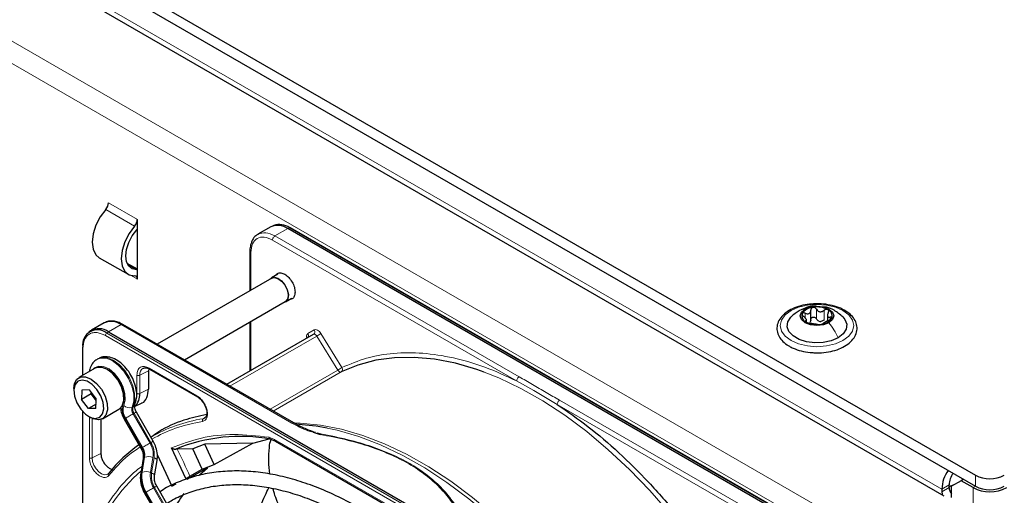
# Paper-space layout 'Blatt2' of a CAD drawing. Header units: millimetres. Extents: x 5 to 418, y 2 to 292.
# Tile 70 of 100: x 126 to 150, y 212 to 224. Entities that reach past the tile are written whole.
import ezdxf

# ---------------------------------------------------------------- set-up
doc = ezdxf.new("R2010")
doc.units = ezdxf.units.MM

psp = doc.layouts.new('Blatt2')

# ---------------------------------------------------------------- linework, layer by layer
at = {"color": 7, "linetype": 'Continuous', "lineweight": 25}
for p, q in [((91.395, 245.922), (149.142, 212.585)), ((91.395, 245.649), (149.142, 212.313)), ((92.055, 244.588), (148.364, 212.081)), ((128.577, 218.628), (128.577, 218.864)), ((131.85, 218.682), (131.536, 218.501)), ((131.922, 218.715), (131.877, 218.695)), ((145.242, 211.15), (132.267, 218.64)), ((145.307, 211.171), (132.332, 218.662)), ((128.577, 217.63), (128.577, 218.628)), ((127.643, 217.925), (128.35, 217.517)), ((131.339, 218.085), (131.339, 217.116)), ((128.577, 217.643), (128.328, 217.786)), ((128.577, 217.394), (128.577, 217.63)), ((132.024, 217.52), (131.871, 217.432)), ((131.875, 217.425), (129.063, 215.802)), ((129.73, 215.417), (132.208, 216.847)), ((132.212, 216.84), (132.366, 216.929)), ((145.1, 216.375), (145.1, 216.638)), ((145.509, 216.534), (145.509, 216.371)), ((127.765, 216.324), (127.452, 216.143)), ((132.413, 213.868), (128.224, 216.287)), ((131.339, 216.346), (131.339, 215.144)), ((144.996, 216.346), (144.996, 216.414)), ((127.427, 216.126), (127.386, 216.097)), ((127.868, 216.101), (140.844, 208.611)), ((130.771, 214.816), (132.9, 216.045)), ((127.228, 215.715), (127.228, 215.031)), ((127.612, 215.445), (127.589, 215.432)), ((127.543, 215.212), (127.142, 214.981)), ((128.856, 215.189), (128.848, 215.149)), ((128.848, 215.149), (128.848, 214.7)), ((128.876, 215.189), (130.05, 214.511)), ((127.021, 214.714), (127.021, 214.66)), ((127.215, 214.676), (127.205, 214.447)), ((127.44, 214.583), (127.205, 214.447)), ((127.397, 214.678), (127.215, 214.676)), ((127.397, 214.678), (127.568, 214.451)), ((127.44, 214.583), (127.442, 214.618)), ((127.465, 214.588), (127.44, 214.583)), ((127.567, 214.415), (127.44, 214.583)), ((127.376, 214.219), (127.205, 214.447)), ((127.563, 214.327), (127.376, 214.219)), ((127.558, 214.222), (127.568, 214.451)), ((128.509, 214.268), (128.681, 214.353)), ((127.228, 214.16), (127.228, 208.665)), ((127.558, 214.222), (127.376, 214.219)), ((127.725, 213.971), (128.126, 214.202)), ((128.966, 213.419), (128.553, 214.136)), ((127.386, 214.027), (127.433, 214)), ((127.682, 213.952), (127.682, 213.12)), ((128.253, 213.963), (128.666, 213.246)), ((130.235, 213.987), (130.193, 213.971)), ((132.889, 213.638), (133.064, 213.585)), ((132.98, 213.626), (133.075, 213.598)), ((128.908, 213.528), (128.905, 213.526)), ((130.234, 213.346), (129.935, 213.231)), ((131.408, 213.375), (130.234, 213.346)), ((130.466, 212.846), (130.234, 213.346)), ((130.466, 212.846), (131.408, 213.375)), ((131.408, 213.375), (131.814, 213.475)), ((131.831, 213.476), (131.964, 213.423)), ((131.963, 213.424), (136.633, 210.728)), ((129.766, 212.503), (129.414, 213.254)), ((129.555, 213.226), (129.522, 213.224)), ((129.935, 213.231), (129.555, 213.226)), ((130.167, 212.73), (129.935, 213.231)), ((128.719, 212.991), (128.659, 212.621)), ((129, 212.572), (129.06, 212.942)), ((129.07, 213.075), (129.422, 212.316)), ((130.167, 212.73), (130.466, 212.846)), ((130.295, 212.764), (129.791, 212.481)), ((129.868, 212.557), (130.167, 212.73)), ((130.106, 212.592), (130.295, 212.764)), ((129.422, 212.316), (129.528, 212.374)), ((148.788, 212.449), (148.552, 212.313)), ((148.847, 212.483), (148.788, 212.449)), ((149.083, 212.279), (148.788, 212.449)), ((128.753, 212.144), (132.749, 205.222)), ((133.049, 205.395), (129.053, 212.317)), ((148.317, 212.245), (148.317, 212.177)), ((148.494, 212.279), (148.494, 212.347)), ((148.552, 212.041), (148.552, 212.313))]:
    psp.add_line(p, q, dxfattribs=at)
at = {"color": 7, "linetype": 'Continuous', "lineweight": 18}
for p, q in [((148.317, 212.245), (92.102, 244.697)), ((90.393, 243.506), (146.49, 211.122)), ((90.157, 243.098), (146.254, 210.714)), ((128.577, 218.864), (127.87, 219.272)), ((128.51, 218.703), (127.803, 219.111)), ((131.953, 218.459), (132.267, 218.64)), ((132.267, 218.64), (132.31, 218.661)), ((132.31, 218.661), (145.285, 211.17)), ((137.942, 215.002), (131.953, 218.459)), ((137.883, 214.9), (131.894, 218.357)), ((131.364, 218.051), (131.364, 217.13)), ((128.562, 217.63), (128.343, 217.757)), ((128.406, 217.493), (128.577, 217.394)), ((144.965, 216.445), (144.965, 216.562)), ((145.241, 216.423), (145.241, 216.661)), ((145.425, 216.395), (145.425, 216.633)), ((145.578, 216.405), (145.578, 216.467)), ((127.868, 216.101), (128.182, 216.282)), ((128.182, 216.282), (132.371, 213.864)), ((131.364, 216.36), (131.364, 215.158)), ((144.977, 216.352), (144.977, 216.374)), ((140.768, 208.522), (127.793, 216.013)), ((127.825, 216.072), (127.868, 216.101)), ((140.801, 208.582), (127.825, 216.072)), ((130.85, 214.77), (132.981, 216)), ((132.763, 216.062), (132.917, 216.151)), ((133.498, 215.165), (132.981, 216)), ((133.08, 216.062), (133.596, 215.226)), ((127.243, 215.695), (127.243, 215.039)), ((128.567, 214.591), (128.567, 215.04)), ((128.848, 215.149), (128.636, 215.039)), ((128.636, 214.589), (128.636, 215.039)), ((128.865, 215.212), (130.039, 214.534)), ((133.498, 215.165), (131.833, 214.203)), ((133.578, 215.119), (131.912, 214.157)), ((137.883, 214.9), (138.303, 214.667)), ((128.848, 214.7), (128.636, 214.589)), ((138.303, 214.667), (138.88, 214.324)), ((144.87, 210.867), (138.88, 214.324)), ((144.928, 210.969), (138.939, 214.426)), ((127.243, 214.144), (127.243, 208.819)), ((128.473, 214.269), (128.45, 214.256)), ((128.498, 214.104), (128.474, 214.091)), ((128.888, 213.374), (128.474, 214.091)), ((128.498, 214.104), (128.912, 213.388)), ((127.4, 213.01), (127.4, 214.019)), ((127.469, 213.009), (127.469, 213.981)), ((128.69, 213.26), (128.276, 213.977)), ((128.293, 213.986), (128.707, 213.269)), ((130.193, 213.971), (130.259, 214.015)), ((131.804, 213.517), (131.946, 213.462)), ((131.946, 213.462), (136.615, 210.767)), ((127.469, 213.009), (127.682, 213.12)), ((128.707, 213.269), (128.69, 213.26)), ((128.679, 212.646), (128.739, 213.016)), ((128.756, 213.025), (128.696, 212.655)), ((128.739, 213.016), (128.756, 213.025)), ((128.899, 212.65), (128.959, 213.02)), ((128.987, 213.009), (128.927, 212.639)), ((128.696, 212.655), (128.679, 212.646)), ((149.142, 212.313), (149.142, 212.585)), ((128.777, 212.158), (128.793, 212.167)), ((132.773, 205.236), (128.777, 212.158)), ((128.793, 212.167), (132.79, 205.245)), ((132.971, 205.35), (128.974, 212.272)), ((128.998, 212.285), (132.994, 205.363)), ((148.494, 212.347), (148.317, 212.245)), ((148.494, 212.279), (148.317, 212.177)), ((149.142, 212.313), (149.083, 212.279)), ((149.083, 186.762), (149.083, 212.279))]:
    psp.add_line(p, q, dxfattribs=at)
at = {"color": 7, "linetype": 'Continuous', "lineweight": 25, "flags": 128}
for points in [[(127.803, 219.111), (127.667, 218.927), (127.561, 218.72), (127.494, 218.508), (127.471, 218.307), (127.494, 218.132), (127.561, 217.998), (127.643, 217.925)], [(128.51, 218.703), (128.374, 218.518), (128.268, 218.312), (128.201, 218.1), (128.178, 217.899), (128.201, 217.724), (128.268, 217.589), (128.374, 217.505), (128.51, 217.478)], [(128.562, 217.63), (128.452, 217.652), (128.368, 217.719), (128.314, 217.827), (128.296, 217.967), (128.314, 218.128), (128.368, 218.297), (128.452, 218.463), (128.562, 218.61)], [(131.837, 217.403), (131.858, 217.423), (131.932, 217.448)], [(131.875, 217.425), (131.934, 217.44), (132.023, 217.418), (132.114, 217.353), (132.194, 217.255), (132.251, 217.139), (132.276, 217.022), (132.266, 216.923), (132.221, 216.856), (132.208, 216.847)], [(131.932, 217.448), (132.022, 217.425), (132.116, 217.358), (132.198, 217.258), (132.257, 217.139), (132.282, 217.019), (132.271, 216.917), (132.225, 216.849), (132.171, 216.826)], [(144.961, 216.665), (145.095, 216.717), (145.253, 216.735), (145.41, 216.717), (145.544, 216.665), (145.634, 216.588), (145.665, 216.497), (145.634, 216.406), (145.544, 216.329)], [(145.771, 215.959), (145.604, 215.887), (145.408, 215.845), (145.2, 215.837), (144.996, 215.862), (144.813, 215.92), (144.666, 216.005), (144.566, 216.111), (144.521, 216.229), (144.536, 216.349), (144.609, 216.462), (144.614, 216.467)], [(145.544, 216.329), (145.41, 216.277), (145.253, 216.259), (145.095, 216.277), (144.961, 216.329), (144.872, 216.406), (144.84, 216.497), (144.872, 216.588), (144.961, 216.665)], [(145.883, 216.475), (145.94, 216.407), (145.984, 216.289), (145.969, 216.169), (145.896, 216.056), (145.771, 215.959)], [(137.083, 215.118), (136.909, 215.179), (136.383, 215.333), (135.869, 215.432), (135.369, 215.478), (134.887, 215.469), (134.426, 215.406), (133.989, 215.289), (133.578, 215.119)], [(128.126, 214.202), (128.131, 214.205), (128.208, 214.29), (128.244, 214.42), (128.236, 214.581), (128.185, 214.756), (128.095, 214.925), (127.978, 215.071), (127.844, 215.178), (127.71, 215.233), (127.589, 215.232), (127.543, 215.212)], [(127.021, 214.714), (127.036, 214.833), (127.094, 214.942), (127.188, 215), (127.309, 215.002), (127.444, 214.946), (127.577, 214.84), (127.695, 214.694), (127.784, 214.524), (127.836, 214.349), (127.844, 214.188), (127.807, 214.058), (127.73, 213.974), (127.621, 213.943), (127.621, 213.943)], [(127.552, 213.977), (127.654, 214.007), (127.723, 214.09), (127.751, 214.216), (127.736, 214.371), (127.678, 214.534), (127.585, 214.688), (127.468, 214.812), (127.342, 214.893), (127.22, 214.92), (127.119, 214.891), (127.05, 214.808), (127.022, 214.681), (127.037, 214.527), (127.095, 214.363), (127.188, 214.21), (127.304, 214.085), (127.431, 214.004), (127.552, 213.977)], [(127.621, 213.943), (127.492, 213.971), (127.433, 214)], [(133.231, 213.742), (132.965, 213.787), (132.532, 213.83)], [(148.494, 212.309), (148.603, 212.35), (148.638, 212.362)], [(148.317, 212.177), (148.326, 212.119), (148.333, 212.099)], [(148.613, 212.347), (148.575, 212.334), (148.494, 212.305)]]:
    psp.add_lwpolyline(points, dxfattribs=at)
at = {"color": 7, "linetype": 'Continuous', "lineweight": 18, "flags": 128}
for points in [[(144.616, 216.626), (144.803, 216.709), (145.02, 216.761), (145.253, 216.778), (145.486, 216.761), (145.703, 216.709), (145.889, 216.626), (146.032, 216.519), (146.122, 216.393), (146.153, 216.259), (146.122, 216.124), (146.032, 215.999), (145.889, 215.891), (145.703, 215.809), (145.486, 215.757), (145.253, 215.739), (145.02, 215.757), (144.803, 215.809), (144.616, 215.891), (144.473, 215.999), (144.383, 216.124), (144.353, 216.259), (144.383, 216.393), (144.473, 216.519), (144.616, 216.626)], [(132.981, 216), (132.972, 216.013), (132.962, 216.025), (132.951, 216.034), (132.94, 216.042), (132.929, 216.046), (132.919, 216.049), (132.909, 216.048), (132.9, 216.045)], [(127.496, 215.185), (127.526, 215.217), (127.626, 215.265), (127.749, 215.257), (127.884, 215.195), (128.016, 215.084), (128.132, 214.936), (128.22, 214.767), (128.271, 214.593), (128.28, 214.432), (128.246, 214.3)], [(128.45, 214.256), (128.49, 214.4), (128.488, 214.575), (128.443, 214.767), (128.361, 214.96), (128.246, 215.138), (128.108, 215.288), (127.959, 215.397), (127.81, 215.457), (127.674, 215.462), (127.589, 215.432)], [(127.612, 215.445), (127.697, 215.476), (127.834, 215.471), (127.983, 215.411), (128.132, 215.302), (128.269, 215.152), (128.384, 214.973), (128.467, 214.78), (128.511, 214.589), (128.513, 214.414), (128.473, 214.269)], [(133.578, 215.119), (133.569, 215.117), (133.559, 215.117), (133.549, 215.119), (133.538, 215.124), (133.527, 215.131), (133.517, 215.141), (133.507, 215.152), (133.498, 215.165)], [(142.967, 209.805), (142.549, 210.444), (142.106, 211.06), (141.639, 211.648), (141.152, 212.205), (140.649, 212.727), (140.131, 213.211), (139.603, 213.655), (139.066, 214.055), (138.526, 214.41), (137.984, 214.717), (137.444, 214.974), (137.083, 215.118)], [(128.293, 213.986), (128.31, 213.996), (128.33, 214.007), (128.353, 214.021), (128.377, 214.035), (128.403, 214.049), (128.428, 214.064), (128.452, 214.078), (128.474, 214.091)], [(128.498, 214.104), (128.517, 214.115), (128.533, 214.124), (128.544, 214.131), (128.551, 214.135), (128.553, 214.136)], [(132.417, 213.865), (132.57, 213.862), (133.069, 213.816), (133.584, 213.716), (134.11, 213.563), (134.644, 213.358), (135.184, 213.101), (135.726, 212.794), (136.267, 212.439), (136.803, 212.039), (137.332, 211.595), (137.849, 211.111), (138.353, 210.589), (138.628, 210.28)], [(138.38, 210.423), (138.266, 210.55), (137.76, 211.073), (137.241, 211.559), (136.711, 212.004), (136.173, 212.406), (135.631, 212.762), (135.087, 213.069), (134.545, 213.327), (134.009, 213.534), (133.481, 213.687), (133.231, 213.742)], [(128.707, 213.269), (128.724, 213.279), (128.744, 213.291), (128.766, 213.304), (128.791, 213.318), (128.816, 213.333), (128.842, 213.347), (128.866, 213.361), (128.888, 213.374)], [(128.912, 213.388), (128.931, 213.399), (128.946, 213.408), (128.958, 213.414), (128.965, 213.418), (128.966, 213.419)], [(127.853, 212.612), (127.831, 212.601), (127.769, 212.596), (127.699, 212.62), (127.629, 212.671), (127.564, 212.743), (127.513, 212.83), (127.48, 212.921), (127.469, 213.009)], [(128.987, 213.009), (129.011, 212.999), (129.03, 212.987), (129.046, 212.975), (129.056, 212.962), (129.06, 212.95), (129.06, 212.942)], [(128.927, 212.639), (128.951, 212.629), (128.97, 212.617), (128.986, 212.605), (128.996, 212.592), (129, 212.58), (129, 212.572)], [(128.793, 212.167), (128.81, 212.177), (128.83, 212.189), (128.853, 212.202), (128.877, 212.216), (128.903, 212.231), (128.928, 212.245), (128.952, 212.259), (128.974, 212.272)], [(128.998, 212.285), (129.017, 212.297), (129.033, 212.306), (129.044, 212.312), (129.051, 212.316), (129.053, 212.317)]]:
    psp.add_lwpolyline(points, dxfattribs=at)
at = {"color": 7, "linetype": 'Continuous', "lineweight": 25}
for centre, radius, start, end in [((127.612, 219.285), 0.258, 317.8603, 357.2306), ((128.319, 218.876), 0.258, 317.8603, 357.2306), ((132.023, 218.3), 0.419, 54.3824, 114.3071), ((132.063, 218.311), 0.429, 54.844, 109.1737), ((132.322, 218.641), 0.0233, 64.1059, 120.3461), ((128.165, 218.959), 0.528, 318.6667, 321.2143), ((128.506, 217.407), 0.0717, 349.9745, 86.6766), ((128.564, 217.489), 0.141, 84.9435, 91.0853), ((145.176, 216.364), 0.342, 93.4335, 146.5611), ((145.253, 216.139), 0.576, 62.6428, 99.7711), ((145.046, 216.498), 0.165, 160.539, 249.2579), ((145.459, 216.496), 0.165, 340.539, 69.2579), ((127.938, 215.942), 0.419, 54.3824, 114.3071), ((128.206, 216.248), 0.0419, 65.6929, 125.6176), ((145.252, 216.855), 0.576, 242.6428, 279.7711), ((145.355, 216.57), 0.211, 254.2708, 268.1431), ((145.329, 216.63), 0.342, 273.4335, 326.5611), ((127.597, 215.792), 0.362, 50.7967, 189.214), ((127.629, 215.793), 0.39, 52.237, 121.2851), ((127.251, 215.714), 0.0233, 119.6454, 175.8931), ((127.434, 214.476), 0.812, 0.4786, 59.516), ((128.258, 214.556), 0.379, 312.0455, 5.0454), ((130.841, 210.233), 3.814, 125.6685, 140.9731), ((131.101, 209.405), 4.132, 79.4654, 112.462), ((149.182, 212.211), 0.866, 145.4765, 177.7594), ((148.993, 212.327), 0.5, 142.8287, 177.6905), ((149.495, 213.267), 0.769, 242.6097, 297.3903), ((133.001, 209.777), 4.044, 144.3658, 152.1043), ((148.752, 212.292), 0.259, 182.8599, 219.5515), ((149.495, 213.075), 0.897, 242.6097, 297.3903), ((149.495, 212.995), 0.769, 242.6097, 297.3903)]:
    psp.add_arc(centre, radius, start, end, dxfattribs=at)
at = {"color": 7, "linetype": 'Continuous', "lineweight": 18}
for centre, radius, start, end in [((127.871, 216.009), 0.0777, 125.6892, 177.1989), ((132.7, 216.018), 0.0772, 307.8335, 35.0766), ((132.855, 216.107), 0.0769, 306.3512, 35.1851), ((132.212, 217.333), 1.539, 299.9888, 304.3156), ((127.252, 215.717), 0.0242, 184.4143, 246.9058), ((127.526, 214.527), 0.728, 343.7571, 77.8748), ((128.809, 215.062), 0.175, 119.2886, 187.7145), ((132.729, 216.497), 1.539, 299.9888, 304.3156), ((133.531, 215.183), 0.0788, 306.4033, 33.6243), ((128.606, 214.203), 0.4, 162.4884, 214.4618), ((128.591, 214.191), 0.362, 162.4884, 214.4618), ((128.377, 214.414), 0.174, 221.048, 294.5), ((128.428, 214.35), 0.0922, 299.1324, 333.6598), ((128.631, 214.198), 0.19, 162.4884, 214.4618), ((128.655, 214.212), 0.19, 162.4884, 214.4618), ((145.657, 183.86), 34.772, 119.9893, 120.0346), ((130.769, 210.285), 3.731, 98.8797, 119.9002), ((132.395, 213.832), 0.0398, 63.3674, 127.3209), ((128.422, 213.097), 0.543, 351.8933, 30.7356), ((128.413, 213.091), 0.58, 351.8933, 30.7356), ((146.071, 183.143), 34.772, 119.9893, 120.0346), ((128.369, 213.069), 0.374, 351.8933, 30.7356), ((128.385, 213.078), 0.374, 351.8933, 30.7356), ((104.124, 200.946), 28.241, 24.2762, 25.7742), ((128.753, 212.984), 0.0351, 113.9711, 167.4982), ((128.851, 212.766), 0.276, 66.9099, 110.1284), ((131.406, 209.559), 4.159, 131.1389, 160.5535), ((128.693, 212.614), 0.0351, 113.9757, 167.4497), ((129.42, 212.54), 0.748, 171.8933, 210.7356), ((129.436, 212.55), 0.748, 171.8933, 210.7356), ((128.79, 212.396), 0.276, 66.9099, 110.1284), ((129.473, 212.568), 0.58, 171.8933, 210.7356), ((129.464, 212.563), 0.543, 171.8933, 210.7356), ((146.157, 182.041), 34.772, 119.9893, 120.0346)]:
    psp.add_arc(centre, radius, start, end, dxfattribs=at)
at = {"color": 7, "linetype": 'Continuous', "lineweight": 25}
for points, knots in [([(131.55, 218.502), (131.527, 218.491), (131.467, 218.46), (131.399, 218.368), (131.355, 218.247), (131.337, 218.15), (131.341, 218.093), (131.341, 218.084)], [0, 0, 0, 0, 0.167856, 0.44212, 0.708909, 0.953399, 1, 1, 1, 1]), ([(131.982, 217.496), (131.992, 217.511), (132.019, 217.549), (132.096, 217.558), (132.194, 217.525), (132.294, 217.444), (132.378, 217.331), (132.437, 217.2), (132.444, 217.119), (132.448, 217.078)], [0, 0, 0, 0, 0.092391, 0.243659, 0.394927, 0.546196, 0.697464, 0.848732, 1, 1, 1, 1]), ([(132.448, 217.078), (132.444, 217.043), (132.436, 216.971), (132.387, 216.91), (132.341, 216.906), (132.324, 216.904)], [0, 0, 0, 0, 0.382955, 0.765909, 1, 1, 1, 1]), ([(145.268, 216.792), (145.202, 216.791), (145.059, 216.789), (144.849, 216.747), (144.65, 216.677), (144.482, 216.578), (144.356, 216.456), (144.279, 216.314), (144.261, 216.165), (144.298, 216.022), (144.384, 215.894), (144.484, 215.806), (144.555, 215.763), (144.575, 215.751)], [0, 0, 0, 0, 0.086679, 0.18602, 0.285774, 0.386232, 0.487425, 0.587594, 0.683756, 0.776289, 0.868666, 0.964239, 1, 1, 1, 1]), ([(145.23, 216.732), (145.213, 216.734), (145.136, 216.743), (145.002, 216.709), (144.897, 216.66), (144.847, 216.637)], [0, 0, 0, 0, 0.12537, 0.585999, 1, 1, 1, 1]), ([(145.156, 216.706), (145.147, 216.704), (145.131, 216.7), (145.113, 216.683), (145.101, 216.663), (145.1, 216.647), (145.1, 216.64)], [0, 0, 0, 0, 0.250033, 0.499632, 0.749228, 1, 1, 1, 1]), ([(145.241, 216.661), (145.237, 216.668), (145.228, 216.682), (145.207, 216.698), (145.182, 216.707), (145.164, 216.707), (145.156, 216.706)], [0, 0, 0, 0, 0.249815, 0.499908, 0.75012, 1, 1, 1, 1]), ([(145.178, 215.593), (145.222, 215.591), (145.342, 215.584), (145.537, 215.608), (145.749, 215.662), (145.935, 215.746), (146.085, 215.855), (146.191, 215.987), (146.242, 216.134), (146.234, 216.282), (146.174, 216.419), (146.069, 216.54), (145.921, 216.643), (145.736, 216.724), (145.524, 216.774), (145.363, 216.797), (145.278, 216.792), (145.268, 216.792)], [0, 0, 0, 0, 0.043178, 0.116961, 0.19094, 0.26533, 0.340301, 0.415461, 0.48884, 0.558844, 0.627333, 0.696902, 0.76915, 0.842962, 0.916921, 0.990714, 1, 1, 1, 1]), ([(145.888, 216.47), (145.818, 216.528), (145.698, 216.628), (145.532, 216.707), (145.444, 216.712), (145.422, 216.714)], [0, 0, 0, 0, 0.507466, 0.877443, 1, 1, 1, 1]), ([(144.814, 216.622), (144.78, 216.601), (144.707, 216.556), (144.645, 216.496), (144.612, 216.465)], [0, 0, 0, 0, 0.473586, 1, 1, 1, 1]), ([(144.89, 216.553), (144.889, 216.548), (144.886, 216.537), (144.894, 216.517), (144.907, 216.498), (144.921, 216.486), (144.927, 216.48)], [0, 0, 0, 0, 0.249857, 0.499466, 0.749011, 1, 1, 1, 1]), ([(144.965, 216.562), (144.957, 216.565), (144.941, 216.571), (144.919, 216.571), (144.9, 216.566), (144.894, 216.557), (144.89, 216.553)], [0, 0, 0, 0, 0.249807, 0.500055, 0.750309, 1, 1, 1, 1]), ([(144.977, 216.374), (144.984, 216.376), (144.995, 216.379), (144.997, 216.393), (144.993, 216.406), (144.982, 216.424), (144.963, 216.45), (144.941, 216.468), (144.927, 216.48)], [0, 0, 0, 0, 0.249201, 0.374338, 0.498932, 0.624008, 0.74976, 1, 1, 1, 1]), ([(144.965, 216.562), (144.982, 216.556), (145.007, 216.547), (145.04, 216.549), (145.062, 216.556), (145.08, 216.571), (145.097, 216.598), (145.099, 216.623), (145.1, 216.64)], [0, 0, 0, 0, 0.249168, 0.374303, 0.498903, 0.623987, 0.749746, 1, 1, 1, 1]), ([(145.1, 216.402), (145.1, 216.409), (145.101, 216.425), (145.113, 216.445), (145.131, 216.461), (145.155, 216.469), (145.182, 216.469), (145.207, 216.46), (145.228, 216.444), (145.237, 216.43), (145.241, 216.423)], [0, 0, 0, 0, 0.125193, 0.249438, 0.374279, 0.499024, 0.623869, 0.749369, 0.87443, 1, 1, 1, 1]), ([(145.241, 216.661), (145.251, 216.647), (145.265, 216.624), (145.296, 216.605), (145.322, 216.597), (145.35, 216.597), (145.387, 216.605), (145.41, 216.622), (145.425, 216.633)], [0, 0, 0, 0, 0.249199, 0.374336, 0.49893, 0.624007, 0.749759, 1, 1, 1, 1]), ([(145.518, 216.65), (145.511, 216.653), (145.497, 216.659), (145.472, 216.657), (145.447, 216.649), (145.432, 216.638), (145.425, 216.633)], [0, 0, 0, 0, 0.249991, 0.499611, 0.749127, 1, 1, 1, 1]), ([(145.529, 216.573), (145.521, 216.558), (145.51, 216.534), (145.508, 216.505), (145.512, 216.487), (145.523, 216.474), (145.543, 216.464), (145.564, 216.466), (145.578, 216.467)], [0, 0, 0, 0, 0.249201, 0.374338, 0.498932, 0.624008, 0.74976, 1, 1, 1, 1]), ([(145.529, 216.573), (145.532, 216.581), (145.539, 216.595), (145.541, 216.617), (145.535, 216.637), (145.523, 216.646), (145.518, 216.65)], [0, 0, 0, 0, 0.249852, 0.499902, 0.750115, 1, 1, 1, 1]), ([(145.615, 216.441), (145.616, 216.446), (145.619, 216.455), (145.612, 216.464), (145.598, 216.469), (145.585, 216.468), (145.578, 216.467)], [0, 0, 0, 0, 0.249857, 0.499466, 0.749011, 1, 1, 1, 1]), ([(128.223, 216.284), (128.201, 216.297), (128.142, 216.332), (128.043, 216.363), (127.929, 216.374), (127.835, 216.362), (127.789, 216.332), (127.774, 216.322)], [0, 0, 0, 0, 0.1437918, 0.3808116, 0.6250082, 0.880873, 1, 1, 1, 1]), ([(144.977, 216.374), (144.973, 216.373), (144.966, 216.371), (144.965, 216.364), (144.971, 216.355), (144.982, 216.347), (144.987, 216.344)], [0, 0, 0, 0, 0.249852, 0.499902, 0.750115, 1, 1, 1, 1]), ([(144.987, 216.344), (144.994, 216.34), (145.008, 216.333), (145.034, 216.324), (145.059, 216.318), (145.073, 216.315), (145.08, 216.314)], [0, 0, 0, 0, 0.249991, 0.499611, 0.749127, 1, 1, 1, 1]), ([(145.1, 216.402), (145.099, 216.389), (145.098, 216.363), (145.085, 216.343), (145.078, 216.333)], [0, 0, 0, 0, 0.50155, 1, 1, 1, 1]), ([(145.264, 216.286), (145.255, 216.287), (145.24, 216.289), (145.209, 216.293), (145.183, 216.297), (145.155, 216.301), (145.118, 216.308), (145.095, 216.312), (145.08, 216.314)], [0, 0, 0, 0, 0.249199, 0.374336, 0.49893, 0.624007, 0.749759, 1, 1, 1, 1]), ([(145.298, 216.367), (145.286, 216.374), (145.262, 216.388), (145.248, 216.412), (145.241, 216.423)], [0, 0, 0, 0, 0.498457, 1, 1, 1, 1]), ([(145.264, 216.286), (145.269, 216.285), (145.277, 216.284), (145.298, 216.283), (145.323, 216.284), (145.341, 216.287), (145.35, 216.288)], [0, 0, 0, 0, 0.2498147, 0.4999078, 0.7501201, 1, 1, 1, 1]), ([(145.425, 216.395), (145.414, 216.386), (145.391, 216.368), (145.362, 216.362), (145.348, 216.359)], [0, 0, 0, 0, 0.501552, 1, 1, 1, 1]), ([(145.35, 216.288), (145.358, 216.289), (145.374, 216.292), (145.393, 216.298), (145.404, 216.304), (145.405, 216.306), (145.405, 216.308)], [0, 0, 0, 0, 0.250033, 0.499632, 0.749228, 1, 1, 1, 1]), ([(145.54, 216.386), (145.523, 216.378), (145.498, 216.367), (145.465, 216.349), (145.443, 216.337), (145.425, 216.326), (145.408, 216.315), (145.406, 216.311), (145.405, 216.308)], [0, 0, 0, 0, 0.249168, 0.374303, 0.498903, 0.623987, 0.749746, 1, 1, 1, 1]), ([(145.54, 216.386), (145.548, 216.389), (145.564, 216.396), (145.586, 216.41), (145.605, 216.426), (145.612, 216.436), (145.615, 216.441)], [0, 0, 0, 0, 0.249807, 0.500055, 0.750309, 1, 1, 1, 1]), ([(132.754, 215.964), (132.754, 215.964), (132.754, 215.963), (132.75, 215.957), (132.747, 215.956), (132.746, 215.956)], [0, 0, 0, 0, 0.337931, 0.908636, 1, 1, 1, 1]), ([(144.575, 215.751), (144.605, 215.735), (144.693, 215.688), (144.862, 215.632), (145.039, 215.596), (145.146, 215.594), (145.178, 215.593)], [0, 0, 0, 0, 0.180167, 0.52014, 0.85956, 1, 1, 1, 1]), ([(128.511, 214.309), (128.522, 214.337), (128.553, 214.411), (128.568, 214.552), (128.548, 214.727), (128.489, 214.911), (128.396, 215.089), (128.276, 215.248), (128.134, 215.377), (127.984, 215.462), (127.837, 215.498), (127.71, 215.493), (127.644, 215.457), (127.617, 215.442)], [0, 0, 0, 0, 0.0578994, 0.1526859, 0.2517337, 0.3527263, 0.4534883, 0.5545232, 0.6566151, 0.760844, 0.8534751, 0.939999, 1, 1, 1, 1]), ([(127.591, 215.428), (127.581, 215.423), (127.528, 215.401), (127.463, 215.317), (127.412, 215.22), (127.405, 215.151), (127.403, 215.132)], [0, 0, 0, 0, 0.0970852, 0.473832, 0.8469473, 1, 1, 1, 1]), ([(128.724, 215.211), (128.729, 215.215), (128.74, 215.223), (128.758, 215.221), (128.766, 215.22)], [0, 0, 0, 0, 0.517593, 1, 1, 1, 1]), ([(128.766, 215.22), (128.779, 215.22), (128.809, 215.221), (128.851, 215.206), (128.875, 215.19), (128.876, 215.189)], [0, 0, 0, 0, 0.424183, 0.976421, 1, 1, 1, 1]), ([(128.876, 215.189), (128.879, 215.188), (128.886, 215.185), (128.894, 215.189), (128.899, 215.191)], [0, 0, 0, 0, 0.4822783, 1, 1, 1, 1]), ([(128.679, 214.357), (128.684, 214.358), (128.747, 214.369), (128.822, 214.482), (128.84, 214.627), (128.848, 214.7)], [0, 0, 0, 0, 0.04476, 0.52238, 1, 1, 1, 1]), ([(128.553, 214.136), (128.545, 214.15), (128.527, 214.184), (128.511, 214.236), (128.506, 214.279), (128.509, 214.305), (128.51, 214.308), (128.511, 214.309)], [0, 0, 0, 0, 0.1768056, 0.4226836, 0.6299768, 0.82324, 1, 1, 1, 1]), ([(130.05, 214.512), (130.053, 214.51), (130.06, 214.508), (130.068, 214.511), (130.073, 214.513)], [0, 0, 0, 0, 0.482284, 1, 1, 1, 1]), ([(130.05, 214.511), (130.05, 214.511), (130.065, 214.505), (130.097, 214.479), (130.155, 214.426), (130.191, 214.372), (130.214, 214.338)], [0, 0, 0, 0, 0.0014998, 0.2666853, 0.5303428, 1, 1, 1, 1]), ([(130.214, 214.338), (130.232, 214.301), (130.257, 214.251), (130.276, 214.179), (130.284, 214.124), (130.281, 214.069), (130.268, 214.025), (130.252, 213.998), (130.238, 213.992), (130.233, 213.99)], [0, 0, 0, 0, 0.238343, 0.330867, 0.47597, 0.617896, 0.763986, 0.922379, 1, 1, 1, 1]), ([(138.88, 214.324), (139.134, 214.148), (139.644, 213.793), (140.395, 213.147), (141.125, 212.424), (141.821, 211.628), (142.477, 210.776), (142.87, 210.169), (143.065, 209.867)], [0, 0, 0, 0, 0.1654902, 0.3322377, 0.5, 0.6677501, 0.8345038, 1, 1, 1, 1]), ([(128.162, 214.237), (128.17, 214.189), (128.184, 214.096), (128.23, 214.006), (128.253, 213.963)], [0, 0, 0, 0, 0.514995, 1, 1, 1, 1]), ([(130.28, 214.074), (130.091, 214.032), (129.675, 213.939), (129.222, 213.742), (128.978, 213.562), (128.916, 213.516)], [0, 0, 0, 0, 0.383877, 0.842753, 1, 1, 1, 1]), ([(132.948, 213.631), (132.849, 213.667), (132.657, 213.735), (132.492, 213.825), (132.413, 213.868)], [0, 0, 0, 0, 0.518013, 1, 1, 1, 1]), ([(133.075, 213.598), (133.074, 213.597), (133.07, 213.595), (133.066, 213.588), (133.064, 213.585)], [0, 0, 0, 0, 0.499999, 1, 1, 1, 1]), ([(129.06, 212.942), (129.064, 212.976), (129.075, 213.069), (129.053, 213.224), (129.006, 213.348), (128.972, 213.41), (128.966, 213.419)], [0, 0, 0, 0, 0.213395, 0.580888, 0.936398, 1, 1, 1, 1]), ([(131.831, 212.611), (131.817, 212.717), (131.789, 212.937), (131.811, 213.22), (131.83, 213.404), (131.858, 213.464), (131.858, 213.465)], [0, 0, 0, 0, 0.368249, 0.763111, 0.995812, 1, 1, 1, 1]), ([(127.682, 213.12), (127.684, 213.092), (127.688, 213.037), (127.721, 212.948), (127.77, 212.864), (127.833, 212.793), (127.9, 212.747), (127.949, 212.724), (127.97, 212.726), (127.972, 212.726)], [0, 0, 0, 0, 0.16455, 0.329101, 0.493651, 0.658201, 0.822751, 0.987302, 1, 1, 1, 1]), ([(128.666, 213.246), (128.676, 213.228), (128.704, 213.175), (128.726, 213.083), (128.721, 213.02), (128.719, 212.991)], [0, 0, 0, 0, 0.219781, 0.641695, 1, 1, 1, 1]), ([(129.414, 213.254), (129.424, 213.248), (129.441, 213.238), (129.47, 213.229), (129.497, 213.223), (129.514, 213.224), (129.522, 213.224)], [0, 0, 0, 0, 0.3361266, 0.5608644, 0.7960602, 1, 1, 1, 1]), ([(127.87, 212.629), (127.869, 212.627), (127.864, 212.618), (127.856, 212.616), (127.851, 212.614)], [0, 0, 0, 0, 0.349285, 1, 1, 1, 1]), ([(128.659, 212.621), (128.655, 212.587), (128.644, 212.495), (128.666, 212.34), (128.713, 212.215), (128.747, 212.153), (128.753, 212.144)], [0, 0, 0, 0, 0.213395, 0.580888, 0.936398, 1, 1, 1, 1]), ([(138.719, 206.896), (138.649, 207.015), (138.459, 207.338), (138.122, 207.846), (137.712, 208.416), (137.281, 208.961), (136.832, 209.479), (136.366, 209.967), (135.888, 210.421), (135.399, 210.841), (134.901, 211.222), (134.398, 211.563), (133.893, 211.863), (133.387, 212.119), (132.884, 212.329), (132.387, 212.493), (131.897, 212.61), (131.419, 212.677), (130.955, 212.696), (130.507, 212.666), (130.079, 212.588), (129.675, 212.459), (129.358, 212.322), (129.187, 212.212), (129.133, 212.178)], [0, 0, 0, 0, 0.027836, 0.075404, 0.122977, 0.170555, 0.218143, 0.265742, 0.313355, 0.360985, 0.408634, 0.456301, 0.503986, 0.551687, 0.599395, 0.647094, 0.694763, 0.742373, 0.789887, 0.837268, 0.884487, 0.931535, 0.978434, 1, 1, 1, 1]), ([(129.053, 212.317), (129.043, 212.335), (129.016, 212.389), (128.993, 212.48), (128.998, 212.543), (129, 212.572)], [0, 0, 0, 0, 0.219781, 0.641695, 1, 1, 1, 1]), ([(129.3, 211.889), (129.347, 211.92), (129.505, 212.023), (129.801, 212.15), (130.184, 212.27), (130.59, 212.34), (131.016, 212.363), (131.458, 212.338), (131.914, 212.266), (132.383, 212.147), (132.86, 211.981), (133.344, 211.771), (133.832, 211.515), (134.321, 211.217), (134.808, 210.877), (135.29, 210.498), (135.766, 210.081), (136.231, 209.629), (136.684, 209.145), (137.12, 208.631), (137.54, 208.09), (137.937, 207.524), (138.235, 207.069), (138.39, 206.799), (138.43, 206.729)], [0, 0, 0, 0, 0.02099, 0.069851, 0.118688, 0.167389, 0.215899, 0.264215, 0.312366, 0.360395, 0.408346, 0.456251, 0.504137, 0.552018, 0.599903, 0.6478, 0.695711, 0.743637, 0.791578, 0.839533, 0.887498, 0.935471, 0.983451, 1, 1, 1, 1]), ([(129.766, 212.503), (129.772, 212.507), (129.785, 212.513), (129.813, 212.527), (129.843, 212.543), (129.86, 212.553), (129.868, 212.557)], [0, 0, 0, 0, 0.2504937, 0.503104, 0.7541152, 1, 1, 1, 1]), ([(131.497, 211.578), (131.566, 211.749), (131.661, 211.988), (131.773, 212.213), (131.805, 212.276)], [0, 0, 0, 0, 0.717609, 1, 1, 1, 1]), ([(132.076, 211.794), (132.017, 211.921), (131.947, 212.072), (131.913, 212.234), (131.907, 212.26)], [0, 0, 0, 0, 0.838404, 1, 1, 1, 1])]:
    psp.add_open_spline(points, degree=3, knots=knots, dxfattribs=at)
at = {"color": 7, "linetype": 'Continuous', "lineweight": 18}
for points, knots in [([(131.894, 218.357), (131.825, 218.388), (131.686, 218.45), (131.51, 218.41), (131.388, 218.278), (131.372, 218.127), (131.364, 218.051)], [0, 0, 0, 0, 0.25, 0.5, 0.75, 1, 1, 1, 1]), ([(131.548, 218.503), (131.605, 218.523), (131.723, 218.565), (131.875, 218.495), (131.953, 218.459)], [0, 0, 0, 0, 0.484726, 1, 1, 1, 1]), ([(131.364, 218.051), (131.357, 218.056), (131.343, 218.066), (131.341, 218.078), (131.34, 218.084)], [0, 0, 0, 0, 0.516143, 1, 1, 1, 1]), ([(144.816, 216.619), (144.822, 216.624), (144.862, 216.655), (144.916, 216.661), (144.961, 216.665)], [0, 0, 0, 0, 0.162643, 1, 1, 1, 1]), ([(127.793, 216.013), (127.724, 216.044), (127.617, 216.093), (127.489, 216.087), (127.401, 216.056), (127.33, 215.996), (127.261, 215.887), (127.25, 215.771), (127.243, 215.695)], [0, 0, 0, 0, 0.239457, 0.368361, 0.5, 0.631639, 0.760543, 1, 1, 1, 1]), ([(132.733, 215.961), (132.731, 215.97), (132.726, 215.999), (132.736, 216.038), (132.754, 216.054), (132.763, 216.062)], [0, 0, 0, 0, 0.205862, 0.617587, 1, 1, 1, 1]), ([(132.917, 216.151), (132.929, 216.155), (132.952, 216.163), (132.998, 216.148), (133.044, 216.113), (133.068, 216.079), (133.08, 216.062)], [0, 0, 0, 0, 0.240773, 0.5, 0.759227, 1, 1, 1, 1]), ([(133.596, 215.226), (133.795, 215.311), (134.193, 215.481), (134.862, 215.593), (135.575, 215.598), (136.325, 215.482), (137.097, 215.26), (137.622, 215.02), (137.883, 214.9)], [0, 0, 0, 0, 0.165419, 0.332172, 0.5, 0.667816, 0.834575, 1, 1, 1, 1]), ([(128.567, 215.04), (128.571, 215.082), (128.58, 215.167), (128.649, 215.242), (128.748, 215.264), (128.826, 215.23), (128.865, 215.212)], [0, 0, 0, 0, 0.25, 0.5, 0.75, 1, 1, 1, 1]), ([(128.865, 215.212), (128.866, 215.207), (128.867, 215.198), (128.872, 215.19), (128.876, 215.189), (128.876, 215.189)], [0, 0, 0, 0, 0.4834479, 0.9669025, 1, 1, 1, 1]), ([(138.939, 214.426), (138.83, 214.489), (138.664, 214.585), (138.44, 214.714), (138.217, 214.843), (138.051, 214.939), (137.942, 215.002)], [0, 0, 0, 0, 0.328002, 0.499943, 0.671978, 1, 1, 1, 1]), ([(128.489, 214.333), (128.505, 214.356), (128.552, 214.422), (128.561, 214.524), (128.567, 214.591)], [0, 0, 0, 0, 0.349939, 1, 1, 1, 1]), ([(130.039, 214.534), (130.066, 214.516), (130.121, 214.478), (130.197, 214.388), (130.255, 214.284), (130.291, 214.177), (130.301, 214.076), (130.285, 213.99), (130.243, 213.927), (130.2, 213.913), (130.178, 213.907)], [0, 0, 0, 0, 0.121712, 0.25, 0.378287, 0.5, 0.621712, 0.75, 0.878287, 1, 1, 1, 1]), ([(130.039, 214.534), (130.04, 214.53), (130.041, 214.52), (130.046, 214.513), (130.05, 214.512), (130.05, 214.512)], [0, 0, 0, 0, 0.483457, 0.966913, 1, 1, 1, 1]), ([(130.178, 213.907), (129.952, 213.86), (129.511, 213.769), (129.124, 213.57), (128.935, 213.473)], [0, 0, 0, 0, 0.512779, 1, 1, 1, 1]), ([(130.178, 213.907), (130.176, 213.913), (130.173, 213.925), (130.174, 213.944), (130.181, 213.961), (130.189, 213.968), (130.193, 213.971)], [0, 0, 0, 0, 0.249991, 0.499994, 0.749997, 1, 1, 1, 1]), ([(132.371, 213.864), (132.494, 213.795), (132.652, 213.706), (132.847, 213.65), (132.889, 213.638)], [0, 0, 0, 0, 0.782522, 1, 1, 1, 1]), ([(129.414, 213.254), (129.654, 213.344), (130.133, 213.525), (130.939, 213.613), (131.515, 213.549), (131.804, 213.517)], [0, 0, 0, 0, 0.333214, 0.666775, 1, 1, 1, 1]), ([(133.064, 213.585), (133.27, 213.545), (133.67, 213.468), (134.24, 213.306), (134.766, 213.109), (135.247, 212.87), (135.661, 212.593), (136.002, 212.289), (136.282, 211.96), (136.416, 211.729), (136.485, 211.61)], [0, 0, 0, 0, 0.12858, 0.2500863, 0.3751091, 0.4999998, 0.6248906, 0.7499133, 0.8714092, 1, 1, 1, 1]), ([(136.521, 211.609), (136.444, 211.74), (136.297, 211.989), (135.999, 212.327), (135.659, 212.62), (135.27, 212.877), (134.826, 213.101), (134.318, 213.298), (133.734, 213.47), (133.302, 213.554), (133.075, 213.598)], [0, 0, 0, 0, 0.140701, 0.267721, 0.384941, 0.499776, 0.614572, 0.731748, 0.859012, 1, 1, 1, 1]), ([(131.857, 213.468), (131.851, 213.469), (131.839, 213.47), (131.824, 213.48), (131.811, 213.496), (131.806, 213.51), (131.804, 213.517)], [0, 0, 0, 0, 0.25, 0.5, 0.75, 1, 1, 1, 1]), ([(131.946, 213.462), (131.947, 213.454), (131.949, 213.437), (131.957, 213.425), (131.964, 213.424), (131.964, 213.424)], [0, 0, 0, 0, 0.494459, 0.988917, 1, 1, 1, 1]), ([(128.648, 213.278), (128.547, 213.211), (128.26, 213.021), (128.026, 212.751), (127.874, 212.576)], [0, 0, 0, 0, 0.351561, 1, 1, 1, 1]), ([(127.874, 212.576), (127.858, 212.561), (127.824, 212.53), (127.749, 212.525), (127.666, 212.554), (127.584, 212.614), (127.509, 212.698), (127.448, 212.801), (127.407, 212.911), (127.402, 212.978), (127.4, 213.01)], [0, 0, 0, 0, 0.121713, 0.25, 0.378287, 0.5, 0.621713, 0.75, 0.878287, 1, 1, 1, 1]), ([(127.469, 213.009), (127.464, 213.007), (127.453, 213.003), (127.434, 213.001), (127.415, 213.003), (127.405, 213.008), (127.4, 213.01)], [0, 0, 0, 0, 0.250002, 0.500004, 0.750006, 1, 1, 1, 1]), ([(128.687, 212.796), (128.64, 212.763), (128.416, 212.606), (128.082, 212.222), (127.689, 211.655), (127.495, 211.2), (127.399, 210.973)], [0, 0, 0, 0, 0.081439, 0.388222, 0.695006, 1, 1, 1, 1]), ([(127.874, 212.576), (127.871, 212.581), (127.864, 212.592), (127.862, 212.609), (127.867, 212.624), (127.874, 212.631), (127.878, 212.634)], [0, 0, 0, 0, 0.25, 0.5, 0.75, 1, 1, 1, 1])]:
    psp.add_open_spline(points, degree=3, knots=knots, dxfattribs=at)
for points in [[(131.953, 218.459), (131.945, 218.454), (131.93, 218.443), (131.91, 218.416), (131.897, 218.386), (131.895, 218.367), (131.894, 218.357)], [(145.771, 215.959), (145.739, 216.025), (145.675, 216.156), (145.588, 216.271), (145.544, 216.329)], [(128.567, 215.04), (128.572, 215.037), (128.582, 215.033), (128.601, 215.031), (128.62, 215.032), (128.63, 215.036), (128.636, 215.039)], [(137.883, 214.9), (137.884, 214.909), (137.886, 214.928), (137.9, 214.958), (137.919, 214.985), (137.934, 214.996), (137.942, 215.002)], [(128.567, 214.591), (128.572, 214.588), (128.582, 214.584), (128.601, 214.581), (128.62, 214.583), (128.63, 214.587), (128.636, 214.589)], [(138.939, 214.426), (138.931, 214.421), (138.916, 214.41), (138.897, 214.383), (138.883, 214.353), (138.881, 214.334), (138.88, 214.324)]]:
    psp.add_open_spline(points, degree=3, dxfattribs=at)

doc.saveas('drawing.dxf')
